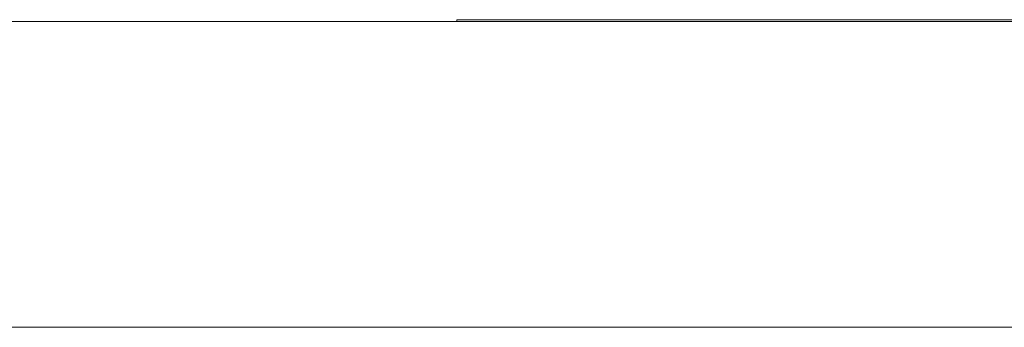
# Model space of a CAD drawing. Header units: inches. Extents: x -30 to 641, y 180 to 601.
# Tile 70 of 234: x 55.93 to 61.09, y 440.87 to 442.48. Entities that reach past the tile are written whole.
import ezdxf

# ---------------------------------------------------------------- set-up
doc = ezdxf.new("R2010")
doc.units = ezdxf.units.IN
doc.header["$MEASUREMENT"] = 0
doc.layers.add('1', color=7, linetype='Continuous')

# ---------------------------------------------------------------- blocks, each defined once
blk = doc.blocks.new('block 2074')
at = {"layer": '1', "color": 155, "lineweight": 18, "true_color": 0x4c7299}
blk.add_lwpolyline([(155.5019, 442.474), (23.9375, 442.474)], dxfattribs=at)
blk = doc.blocks.new('block 2248')
at = {"layer": '1', "color": 155, "lineweight": 18, "true_color": 0x4c7299}
blk.add_lwpolyline([(58.2212, 442.484), (96.2212, 442.484)], dxfattribs=at)
blk = doc.blocks.new('block 2306')
at = {"layer": '1', "color": 155, "lineweight": 18, "true_color": 0x4c7299}
blk.add_lwpolyline([(155.5019, 440.874), (23.9375, 440.874)], dxfattribs=at)
blk = doc.blocks.new('block 2453')
at = {"layer": '1', "color": 155, "lineweight": 18, "true_color": 0x4c7299}
blk.add_lwpolyline([(58.2212, 442.484), (58.2212, 442.474)], dxfattribs=at)
blk = doc.blocks.new('block 2528')
at = {"layer": '1', "color": 18, "lineweight": 13, "true_color": 0x4c0000}
blk.add_lwpolyline([(155.5019, 442.474), (23.9375, 442.474)], dxfattribs=at)
blk = doc.blocks.new('block 2559')
at = {"layer": '1', "color": 18, "lineweight": 13, "true_color": 0x4c0000}
blk.add_lwpolyline([(155.5019, 442.474), (23.9375, 442.474)], dxfattribs=at)
blk = doc.blocks.new('block 2622')
at = {"layer": '1', "color": 18, "lineweight": 13, "true_color": 0x4c0000}
blk.add_lwpolyline([(12.5988, 442.474), (144.1632, 442.474)], dxfattribs=at)
blk = doc.blocks.new('block 2630')
at = {"layer": '1', "color": 18, "lineweight": 13, "true_color": 0x4c0000}
blk.add_lwpolyline([(60.5948, 442.474), (60.9948, 442.474)], dxfattribs=at)
blk = doc.blocks.new('block 2674')
at = {"layer": '1', "color": 18, "lineweight": 13, "true_color": 0x4c0000}
blk.add_lwpolyline([(12.5988, 442.474), (144.1632, 442.474)], dxfattribs=at)
blk = doc.blocks.new('block 2685')
at = {"layer": '1', "color": 18, "lineweight": 13, "true_color": 0x4c0000}
blk.add_lwpolyline([(60.5948, 442.474), (60.9948, 442.474)], dxfattribs=at)
blk = doc.blocks.new('block 7520')
at = {"layer": '1', "color": 18, "lineweight": 13, "true_color": 0x4c0000}
blk.add_open_spline([(61.4115, 442.474), (61.3514, 442.474), (61.2913, 442.474), (61.2313, 442.474), (61.0816, 442.474), (60.9319, 442.474), (60.7822, 442.474), (61.1422, 442.474), (61.5022, 442.474), (61.8623, 442.474), (61.712, 442.474), (61.5617, 442.474), (61.4115, 442.474)], degree=3, knots=[0, 0, 0, 0, 1, 1, 1, 2, 2, 2, 3, 3, 3, 4, 4, 4, 4], dxfattribs=at)
blk = doc.blocks.new('block 7538')
at = {"layer": '1', "color": 18, "lineweight": 13, "true_color": 0x4c0000}
blk.add_open_spline([(60.8112, 442.474), (60.5273, 442.474), (60.2434, 442.474), (59.9595, 442.474), (60.0196, 442.474), (60.0796, 442.474), (60.1397, 442.474), (60.3635, 442.474), (60.5873, 442.474), (60.8112, 442.474)], degree=3, knots=[0, 0, 0, 0, 1, 1, 1, 2, 2, 2, 3, 3, 3, 3], dxfattribs=at)
blk = doc.blocks.new('block 7547')
at = {"layer": '1', "color": 18, "lineweight": 13, "true_color": 0x4c0000}
blk.add_open_spline([(61.0091, 442.474), (60.6401, 442.474), (60.2711, 442.474), (59.9021, 442.474), (60.1412, 442.474), (60.3803, 442.474), (60.6195, 442.474), (60.6702, 442.474), (60.7187, 442.474), (60.7645, 442.474), (60.5041, 442.474), (60.2438, 442.474), (59.9834, 442.474), (60.3177, 442.474), (60.6519, 442.474), (60.9862, 442.474), (60.7242, 442.474), (60.4621, 442.474), (60.1992, 442.474), (60.1718, 442.474), (60.1435, 442.474), (60.1152, 442.474), (60.4132, 442.474), (60.7112, 442.474), (61.0092, 442.474)], degree=3, knots=[0, 0, 0, 0, 1, 1, 1, 2, 2, 2, 3, 3, 3, 4, 4, 4, 5, 5, 5, 6, 6, 6, 7, 7, 7, 8, 8, 8, 8], dxfattribs=at)
blk = doc.blocks.new('block 7551')
at = {"layer": '1', "color": 18, "lineweight": 13, "true_color": 0x4c0000}
for points in [[(152.4615, 442.474), (133.7592, 442.474), (58.9499, 442.474), (40.2476, 442.474)], [(39.6623, 442.474), (114.4716, 442.474), (133.1739, 442.474), (142.525, 442.474)]]:
    blk.add_lwpolyline(points, dxfattribs=at)
blk = doc.blocks.new('block 7570')
at = {"layer": '1', "color": 18, "lineweight": 13, "true_color": 0x4c0000}
blk.add_open_spline([(59.4045, 442.474), (59.4091, 442.474), (59.415, 442.474), (59.415, 442.474), (59.415, 442.474), (59.4233, 442.474), (59.4233, 442.474), (59.4233, 442.474), (59.434, 442.474), (59.434, 442.474), (59.434, 442.474), (59.4469, 442.474), (59.4469, 442.474), (59.4469, 442.474), (59.4619, 442.474), (59.4619, 442.474), (59.4619, 442.474), (59.4786, 442.474), (59.4786, 442.474), (59.4786, 442.474), (59.4968, 442.474), (59.4968, 442.474), (59.4968, 442.474), (59.5162, 442.474), (59.5162, 442.474), (59.5162, 442.474), (59.5365, 442.474), (59.5365, 442.474), (59.5365, 442.474), (59.558, 442.474), (59.558, 442.474), (59.558, 442.474), (59.5809, 442.474), (59.5809, 442.474), (59.5809, 442.474), (59.6049, 442.474), (59.6049, 442.474), (59.6049, 442.474), (59.6547, 442.474), (59.6547, 442.474), (59.6547, 442.474), (59.7044, 442.474), (59.7044, 442.474), (59.7044, 442.474), (59.7284, 442.474), (59.7284, 442.474), (59.7284, 442.474), (59.7513, 442.474), (59.7513, 442.474), (59.7513, 442.474), (59.7728, 442.474), (59.7728, 442.474), (59.7728, 442.474), (59.7931, 442.474), (59.7931, 442.474), (59.7931, 442.474), (59.8125, 442.474), (59.8125, 442.474), (59.8125, 442.474), (59.8307, 442.474), (59.8307, 442.474), (59.8307, 442.474), (59.8474, 442.474), (59.8474, 442.474), (59.8474, 442.474), (59.8624, 442.474), (59.8624, 442.474), (59.8624, 442.474), (59.8753, 442.474), (59.8753, 442.474), (59.8753, 442.474), (59.886, 442.474), (59.886, 442.474), (59.886, 442.474), (59.8943, 442.474), (59.8943, 442.474), (59.8943, 442.474), (59.9002, 442.474), (59.9002, 442.474), (59.9002, 442.474), (59.8943, 442.474), (59.8943, 442.474), (59.8943, 442.474), (59.886, 442.474), (59.886, 442.474), (59.886, 442.474), (59.8753, 442.474), (59.8753, 442.474), (59.8753, 442.474), (59.8624, 442.474), (59.8624, 442.474), (59.8624, 442.474), (59.8474, 442.474), (59.8474, 442.474), (59.8474, 442.474), (59.8307, 442.474), (59.8307, 442.474), (59.8307, 442.474), (59.8125, 442.474), (59.8125, 442.474), (59.8125, 442.474), (59.7931, 442.474), (59.7931, 442.474), (59.7931, 442.474), (59.7728, 442.474), (59.7728, 442.474), (59.7728, 442.474), (59.7513, 442.474), (59.7513, 442.474), (59.7513, 442.474), (59.7284, 442.474), (59.7284, 442.474), (59.7284, 442.474), (59.7044, 442.474), (59.7044, 442.474), (59.7044, 442.474), (59.6547, 442.474), (59.6547, 442.474), (59.6547, 442.474), (59.6049, 442.474), (59.6049, 442.474), (59.6049, 442.474), (59.5809, 442.474), (59.5809, 442.474), (59.5809, 442.474), (59.558, 442.474), (59.558, 442.474), (59.558, 442.474), (59.5365, 442.474), (59.5365, 442.474), (59.5365, 442.474), (59.5162, 442.474), (59.5162, 442.474), (59.5162, 442.474), (59.4968, 442.474), (59.4968, 442.474), (59.4968, 442.474), (59.4786, 442.474), (59.4786, 442.474), (59.4786, 442.474), (59.4619, 442.474), (59.4619, 442.474), (59.4619, 442.474), (59.4469, 442.474), (59.4469, 442.474), (59.4469, 442.474), (59.434, 442.474), (59.434, 442.474), (59.434, 442.474), (59.4233, 442.474), (59.4233, 442.474), (59.4233, 442.474), (59.415, 442.474), (59.415, 442.474), (59.415, 442.474), (59.4091, 442.474), (59.4091, 442.474)], degree=3, knots=[0, 0, 0, 0, 1, 1, 1, 2, 2, 2, 3, 3, 3, 4, 4, 4, 5, 5, 5, 6, 6, 6, 7, 7, 7, 8, 8, 8, 9, 9, 9, 10, 10, 10, 11, 11, 11, 12, 12, 12, 13, 13, 13, 14, 14, 14, 15, 15, 15, 16, 16, 16, 17, 17, 17, 18, 18, 18, 19, 19, 19, 20, 20, 20, 21, 21, 21, 22, 22, 22, 23, 23, 23, 24, 24, 24, 25, 25, 25, 26, 26, 26, 27, 27, 27, 28, 28, 28, 29, 29, 29, 30, 30, 30, 31, 31, 31, 32, 32, 32, 33, 33, 33, 34, 34, 34, 35, 35, 35, 36, 36, 36, 37, 37, 37, 38, 38, 38, 39, 39, 39, 40, 40, 40, 41, 41, 41, 42, 42, 42, 43, 43, 43, 44, 44, 44, 45, 45, 45, 46, 46, 46, 47, 47, 47, 48, 48, 48, 49, 49, 49, 50, 50, 50, 51, 51, 51, 52, 52, 52, 52], dxfattribs=at)
blk = doc.blocks.new('block 7709')
at = {"layer": '1', "color": 252, "lineweight": 13, "true_color": 0x848484}
blk.add_open_spline([(56.5378, 442.474), (56.5424, 442.474), (56.5483, 442.474), (56.5483, 442.474), (56.5483, 442.474), (56.5566, 442.474), (56.5566, 442.474), (56.5566, 442.474), (56.5673, 442.474), (56.5673, 442.474), (56.5673, 442.474), (56.5802, 442.474), (56.5802, 442.474), (56.5802, 442.474), (56.5952, 442.474), (56.5952, 442.474), (56.5952, 442.474), (56.6119, 442.474), (56.6119, 442.474), (56.6119, 442.474), (56.6301, 442.474), (56.6301, 442.474), (56.6301, 442.474), (56.6495, 442.474), (56.6495, 442.474), (56.6495, 442.474), (56.6698, 442.474), (56.6698, 442.474), (56.6698, 442.474), (56.6913, 442.474), (56.6913, 442.474), (56.6913, 442.474), (56.7142, 442.474), (56.7142, 442.474), (56.7142, 442.474), (56.7382, 442.474), (56.7382, 442.474), (56.7382, 442.474), (56.788, 442.474), (56.788, 442.474), (56.788, 442.474), (56.8377, 442.474), (56.8377, 442.474), (56.8377, 442.474), (56.8617, 442.474), (56.8617, 442.474), (56.8617, 442.474), (56.8846, 442.474), (56.8846, 442.474), (56.8846, 442.474), (56.9061, 442.474), (56.9061, 442.474), (56.9061, 442.474), (56.9264, 442.474), (56.9264, 442.474), (56.9264, 442.474), (56.9458, 442.474), (56.9458, 442.474), (56.9458, 442.474), (56.964, 442.474), (56.964, 442.474), (56.964, 442.474), (56.9807, 442.474), (56.9807, 442.474), (56.9807, 442.474), (56.9957, 442.474), (56.9957, 442.474), (56.9957, 442.474), (57.0086, 442.474), (57.0086, 442.474), (57.0086, 442.474), (57.0193, 442.474), (57.0193, 442.474), (57.0193, 442.474), (57.0276, 442.474), (57.0276, 442.474), (57.0276, 442.474), (57.0335, 442.474), (57.0335, 442.474), (57.0335, 442.474), (57.0276, 442.474), (57.0276, 442.474), (57.0276, 442.474), (57.0193, 442.474), (57.0193, 442.474), (57.0193, 442.474), (57.0086, 442.474), (57.0086, 442.474), (57.0086, 442.474), (56.9957, 442.474), (56.9957, 442.474), (56.9957, 442.474), (56.9807, 442.474), (56.9807, 442.474), (56.9807, 442.474), (56.964, 442.474), (56.964, 442.474), (56.964, 442.474), (56.9458, 442.474), (56.9458, 442.474), (56.9458, 442.474), (56.9264, 442.474), (56.9264, 442.474), (56.9264, 442.474), (56.9061, 442.474), (56.9061, 442.474), (56.9061, 442.474), (56.8846, 442.474), (56.8846, 442.474), (56.8846, 442.474), (56.8617, 442.474), (56.8617, 442.474), (56.8617, 442.474), (56.8377, 442.474), (56.8377, 442.474), (56.8377, 442.474), (56.788, 442.474), (56.788, 442.474), (56.788, 442.474), (56.7382, 442.474), (56.7382, 442.474), (56.7382, 442.474), (56.7142, 442.474), (56.7142, 442.474), (56.7142, 442.474), (56.6913, 442.474), (56.6913, 442.474), (56.6913, 442.474), (56.6698, 442.474), (56.6698, 442.474), (56.6698, 442.474), (56.6495, 442.474), (56.6495, 442.474), (56.6495, 442.474), (56.6301, 442.474), (56.6301, 442.474), (56.6301, 442.474), (56.6119, 442.474), (56.6119, 442.474), (56.6119, 442.474), (56.5952, 442.474), (56.5952, 442.474), (56.5952, 442.474), (56.5802, 442.474), (56.5802, 442.474), (56.5802, 442.474), (56.5673, 442.474), (56.5673, 442.474), (56.5673, 442.474), (56.5566, 442.474), (56.5566, 442.474), (56.5566, 442.474), (56.5483, 442.474), (56.5483, 442.474), (56.5483, 442.474), (56.5424, 442.474), (56.5424, 442.474)], degree=3, knots=[0, 0, 0, 0, 1, 1, 1, 2, 2, 2, 3, 3, 3, 4, 4, 4, 5, 5, 5, 6, 6, 6, 7, 7, 7, 8, 8, 8, 9, 9, 9, 10, 10, 10, 11, 11, 11, 12, 12, 12, 13, 13, 13, 14, 14, 14, 15, 15, 15, 16, 16, 16, 17, 17, 17, 18, 18, 18, 19, 19, 19, 20, 20, 20, 21, 21, 21, 22, 22, 22, 23, 23, 23, 24, 24, 24, 25, 25, 25, 26, 26, 26, 27, 27, 27, 28, 28, 28, 29, 29, 29, 30, 30, 30, 31, 31, 31, 32, 32, 32, 33, 33, 33, 34, 34, 34, 35, 35, 35, 36, 36, 36, 37, 37, 37, 38, 38, 38, 39, 39, 39, 40, 40, 40, 41, 41, 41, 42, 42, 42, 43, 43, 43, 44, 44, 44, 45, 45, 45, 46, 46, 46, 47, 47, 47, 48, 48, 48, 49, 49, 49, 50, 50, 50, 51, 51, 51, 52, 52, 52, 52], dxfattribs=at)
blk = doc.blocks.new('block 7934')
at = {"layer": '1', "color": 18, "lineweight": 13, "true_color": 0x4c0000}
blk.add_open_spline([(57.8196, 442.474), (57.9863, 442.474), (58.153, 442.474), (58.3197, 442.474)], degree=3, dxfattribs=at)
blk = doc.blocks.new('block 7937')
at = {"layer": '1', "color": 18, "lineweight": 13, "true_color": 0x4c0000}
blk.add_open_spline([(57.8211, 442.474), (57.9878, 442.474), (58.1545, 442.474), (58.3212, 442.474)], degree=3, dxfattribs=at)
blk = doc.blocks.new('block 7952')
at = {"layer": '1', "color": 18, "lineweight": 13, "true_color": 0x4c0000}
blk.add_open_spline([(57.8196, 442.474), (57.9863, 442.474), (58.153, 442.474), (58.3197, 442.474)], degree=3, dxfattribs=at)
blk = doc.blocks.new('block 7955')
at = {"layer": '1', "color": 18, "lineweight": 13, "true_color": 0x4c0000}
blk.add_open_spline([(57.8211, 442.474), (57.9878, 442.474), (58.1545, 442.474), (58.3212, 442.474)], degree=3, dxfattribs=at)
blk = doc.blocks.new('block 8000')
at = {"layer": '1', "color": 18, "lineweight": 13, "true_color": 0x4c0000}
blk.add_open_spline([(60.4325, 442.474), (60.5213, 442.474), (60.6101, 442.474), (60.699, 442.474), (60.7871, 442.474), (60.8498, 442.474), (60.8868, 442.474), (60.9238, 442.474), (60.9424, 442.474), (60.9424, 442.474), (60.9424, 442.474), (60.9316, 442.474), (60.9097, 442.474), (60.8877, 442.474), (60.8591, 442.474), (60.8235, 442.474), (60.8005, 442.474), (60.758, 442.474), (60.6963, 442.474), (60.6084, 442.474), (60.5205, 442.474), (60.4325, 442.474)], degree=3, knots=[0, 0, 0, 0, 1, 1, 1, 2, 2, 2, 3, 3, 3, 4, 4, 4, 5, 5, 5, 6, 6, 6, 7, 7, 7, 7], dxfattribs=at)
blk = doc.blocks.new('block 8005')
at = {"layer": '1', "color": 18, "lineweight": 13, "true_color": 0x4c0000}
blk.add_open_spline([(60.4325, 442.474), (60.387, 442.474), (60.3414, 442.474), (60.2959, 442.474), (60.4256, 442.474), (60.5553, 442.474), (60.685, 442.474), (60.7533, 442.474), (60.8058, 442.474), (60.8419, 442.474), (60.8926, 442.474), (60.9348, 442.474), (60.9691, 442.474), (61.0034, 442.474), (61.0308, 442.474), (61.0519, 442.474), (61.0731, 442.474), (61.083, 442.474), (61.083, 442.474), (61.083, 442.474), (61.0551, 442.474), (60.9994, 442.474), (60.9438, 442.474), (60.8427, 442.474), (60.6968, 442.474), (60.6087, 442.474), (60.5206, 442.474), (60.4325, 442.474)], degree=3, knots=[0, 0, 0, 0, 1, 1, 1, 2, 2, 2, 3, 3, 3, 4, 4, 4, 5, 5, 5, 6, 6, 6, 7, 7, 7, 8, 8, 8, 9, 9, 9, 9], dxfattribs=at)
blk = doc.blocks.new('block 8010')
at = {"layer": '1', "color": 18, "lineweight": 13, "true_color": 0x4c0000}
blk.add_open_spline([(60.1337, 442.474), (59.9188, 442.474), (59.704, 442.474), (59.4892, 442.474), (59.5347, 442.474), (59.5801, 442.474), (59.6256, 442.474), (59.795, 442.474), (59.9643, 442.474), (60.1337, 442.474)], degree=3, knots=[0, 0, 0, 0, 1, 1, 1, 2, 2, 2, 3, 3, 3, 3], dxfattribs=at)
blk = doc.blocks.new('block 8014')
at = {"layer": '1', "color": 18, "lineweight": 13, "true_color": 0x4c0000}
blk.add_open_spline([(61.4143, 442.474), (61.1527, 442.474), (60.8911, 442.474), (60.6295, 442.474), (60.8829, 442.474), (61.1364, 442.474), (61.3899, 442.474), (61.1828, 442.474), (60.9757, 442.474), (60.7686, 442.474), (60.9626, 442.474), (61.1566, 442.474), (61.3506, 442.474), (61.1566, 442.474), (60.9626, 442.474), (60.7686, 442.474), (60.9838, 442.474), (61.1991, 442.474), (61.4143, 442.474)], degree=3, knots=[0, 0, 0, 0, 1, 1, 1, 2, 2, 2, 3, 3, 3, 4, 4, 4, 5, 5, 5, 6, 6, 6, 6], dxfattribs=at)
blk = doc.blocks.new('block 8021')
at = {"layer": '1', "color": 18, "lineweight": 13, "true_color": 0x4c0000}
blk.add_open_spline([(59.7069, 442.474), (59.8066, 442.474), (59.9064, 442.474), (60.0061, 442.474), (60.0696, 442.474), (60.1194, 442.474), (60.1552, 442.474), (60.1912, 442.474), (60.2184, 442.474), (60.237, 442.474), (60.2558, 442.474), (60.2649, 442.474), (60.2649, 442.474), (60.2649, 442.474), (60.2469, 442.474), (60.2109, 442.474), (60.1748, 442.474), (60.1178, 442.474), (60.0397, 442.474), (59.9288, 442.474), (59.8179, 442.474), (59.7069, 442.474)], degree=3, knots=[0, 0, 0, 0, 1, 1, 1, 2, 2, 2, 3, 3, 3, 4, 4, 4, 5, 5, 5, 6, 6, 6, 7, 7, 7, 7], dxfattribs=at)
blk = doc.blocks.new('block 8026')
at = {"layer": '1', "color": 18, "lineweight": 13, "true_color": 0x4c0000}
blk.add_open_spline([(59.7069, 442.474), (59.6605, 442.474), (59.614, 442.474), (59.5675, 442.474), (59.7231, 442.474), (59.8786, 442.474), (60.0341, 442.474), (60.1277, 442.474), (60.199, 442.474), (60.2477, 442.474), (60.2967, 442.474), (60.3354, 442.474), (60.3647, 442.474), (60.3941, 442.474), (60.4083, 442.474), (60.4083, 442.474), (60.4083, 442.474), (60.3844, 442.474), (60.336, 442.474), (60.2876, 442.474), (60.213, 442.474), (60.1121, 442.474), (60.149, 442.474), (60.177, 442.474), (60.1961, 442.474), (60.2367, 442.474), (60.2752, 442.474), (60.3115, 442.474), (60.3732, 442.474), (60.4334, 442.474), (60.4944, 442.474), (60.4361, 442.474), (60.3778, 442.474), (60.3195, 442.474), (60.2732, 442.474), (60.2268, 442.474), (60.1804, 442.474), (60.1401, 442.474), (60.1062, 442.474), (60.0798, 442.474), (60.0536, 442.474), (60.03, 442.474), (60.0093, 442.474), (59.9884, 442.474), (59.9674, 442.474), (59.9458, 442.474), (59.93, 442.474), (59.9041, 442.474), (59.8684, 442.474), (59.8145, 442.474), (59.7607, 442.474), (59.7069, 442.474)], degree=3, knots=[0, 0, 0, 0, 1, 1, 1, 2, 2, 2, 3, 3, 3, 4, 4, 4, 5, 5, 5, 6, 6, 6, 7, 7, 7, 8, 8, 8, 9, 9, 9, 10, 10, 10, 11, 11, 11, 12, 12, 12, 13, 13, 13, 14, 14, 14, 15, 15, 15, 16, 16, 16, 17, 17, 17, 17], dxfattribs=at)
blk = doc.blocks.new('block 8061')
at = {"layer": '1', "color": 18, "lineweight": 13, "true_color": 0x4c0000}
blk.add_open_spline([(59.4045, 442.474), (59.4091, 442.474), (59.415, 442.474), (59.415, 442.474), (59.415, 442.474), (59.4233, 442.474), (59.4233, 442.474), (59.4233, 442.474), (59.434, 442.474), (59.434, 442.474), (59.434, 442.474), (59.4469, 442.474), (59.4469, 442.474), (59.4469, 442.474), (59.4619, 442.474), (59.4619, 442.474), (59.4619, 442.474), (59.4786, 442.474), (59.4786, 442.474), (59.4786, 442.474), (59.4968, 442.474), (59.4968, 442.474), (59.4968, 442.474), (59.5162, 442.474), (59.5162, 442.474), (59.5162, 442.474), (59.5365, 442.474), (59.5365, 442.474), (59.5365, 442.474), (59.558, 442.474), (59.558, 442.474), (59.558, 442.474), (59.5809, 442.474), (59.5809, 442.474), (59.5809, 442.474), (59.6049, 442.474), (59.6049, 442.474), (59.6049, 442.474), (59.6547, 442.474), (59.6547, 442.474), (59.6547, 442.474), (59.7044, 442.474), (59.7044, 442.474), (59.7044, 442.474), (59.7284, 442.474), (59.7284, 442.474), (59.7284, 442.474), (59.7513, 442.474), (59.7513, 442.474), (59.7513, 442.474), (59.7728, 442.474), (59.7728, 442.474), (59.7728, 442.474), (59.7931, 442.474), (59.7931, 442.474), (59.7931, 442.474), (59.8125, 442.474), (59.8125, 442.474), (59.8125, 442.474), (59.8307, 442.474), (59.8307, 442.474), (59.8307, 442.474), (59.8474, 442.474), (59.8474, 442.474), (59.8474, 442.474), (59.8624, 442.474), (59.8624, 442.474), (59.8624, 442.474), (59.8753, 442.474), (59.8753, 442.474), (59.8753, 442.474), (59.886, 442.474), (59.886, 442.474), (59.886, 442.474), (59.8943, 442.474), (59.8943, 442.474), (59.8943, 442.474), (59.9002, 442.474), (59.9002, 442.474), (59.9002, 442.474), (59.8943, 442.474), (59.8943, 442.474), (59.8943, 442.474), (59.886, 442.474), (59.886, 442.474), (59.886, 442.474), (59.8753, 442.474), (59.8753, 442.474), (59.8753, 442.474), (59.8624, 442.474), (59.8624, 442.474), (59.8624, 442.474), (59.8474, 442.474), (59.8474, 442.474), (59.8474, 442.474), (59.8307, 442.474), (59.8307, 442.474), (59.8307, 442.474), (59.8125, 442.474), (59.8125, 442.474), (59.8125, 442.474), (59.7931, 442.474), (59.7931, 442.474), (59.7931, 442.474), (59.7728, 442.474), (59.7728, 442.474), (59.7728, 442.474), (59.7513, 442.474), (59.7513, 442.474), (59.7513, 442.474), (59.7284, 442.474), (59.7284, 442.474), (59.7284, 442.474), (59.7044, 442.474), (59.7044, 442.474), (59.7044, 442.474), (59.6547, 442.474), (59.6547, 442.474), (59.6547, 442.474), (59.6049, 442.474), (59.6049, 442.474), (59.6049, 442.474), (59.5809, 442.474), (59.5809, 442.474), (59.5809, 442.474), (59.558, 442.474), (59.558, 442.474), (59.558, 442.474), (59.5365, 442.474), (59.5365, 442.474), (59.5365, 442.474), (59.5162, 442.474), (59.5162, 442.474), (59.5162, 442.474), (59.4968, 442.474), (59.4968, 442.474), (59.4968, 442.474), (59.4786, 442.474), (59.4786, 442.474), (59.4786, 442.474), (59.4619, 442.474), (59.4619, 442.474), (59.4619, 442.474), (59.4469, 442.474), (59.4469, 442.474), (59.4469, 442.474), (59.434, 442.474), (59.434, 442.474), (59.434, 442.474), (59.4233, 442.474), (59.4233, 442.474), (59.4233, 442.474), (59.415, 442.474), (59.415, 442.474), (59.415, 442.474), (59.4091, 442.474), (59.4091, 442.474)], degree=3, knots=[0, 0, 0, 0, 1, 1, 1, 2, 2, 2, 3, 3, 3, 4, 4, 4, 5, 5, 5, 6, 6, 6, 7, 7, 7, 8, 8, 8, 9, 9, 9, 10, 10, 10, 11, 11, 11, 12, 12, 12, 13, 13, 13, 14, 14, 14, 15, 15, 15, 16, 16, 16, 17, 17, 17, 18, 18, 18, 19, 19, 19, 20, 20, 20, 21, 21, 21, 22, 22, 22, 23, 23, 23, 24, 24, 24, 25, 25, 25, 26, 26, 26, 27, 27, 27, 28, 28, 28, 29, 29, 29, 30, 30, 30, 31, 31, 31, 32, 32, 32, 33, 33, 33, 34, 34, 34, 35, 35, 35, 36, 36, 36, 37, 37, 37, 38, 38, 38, 39, 39, 39, 40, 40, 40, 41, 41, 41, 42, 42, 42, 43, 43, 43, 44, 44, 44, 45, 45, 45, 46, 46, 46, 47, 47, 47, 48, 48, 48, 49, 49, 49, 50, 50, 50, 51, 51, 51, 52, 52, 52, 52], dxfattribs=at)
blk = doc.blocks.new('block 8316')
at = {"layer": '1', "color": 252, "lineweight": 13, "true_color": 0x848484}
blk.add_open_spline([(56.5378, 442.474), (56.5424, 442.474), (56.5483, 442.474), (56.5483, 442.474), (56.5483, 442.474), (56.5566, 442.474), (56.5566, 442.474), (56.5566, 442.474), (56.5673, 442.474), (56.5673, 442.474), (56.5673, 442.474), (56.5802, 442.474), (56.5802, 442.474), (56.5802, 442.474), (56.5952, 442.474), (56.5952, 442.474), (56.5952, 442.474), (56.6119, 442.474), (56.6119, 442.474), (56.6119, 442.474), (56.6301, 442.474), (56.6301, 442.474), (56.6301, 442.474), (56.6495, 442.474), (56.6495, 442.474), (56.6495, 442.474), (56.6698, 442.474), (56.6698, 442.474), (56.6698, 442.474), (56.6913, 442.474), (56.6913, 442.474), (56.6913, 442.474), (56.7142, 442.474), (56.7142, 442.474), (56.7142, 442.474), (56.7382, 442.474), (56.7382, 442.474), (56.7382, 442.474), (56.788, 442.474), (56.788, 442.474), (56.788, 442.474), (56.8377, 442.474), (56.8377, 442.474), (56.8377, 442.474), (56.8617, 442.474), (56.8617, 442.474), (56.8617, 442.474), (56.8846, 442.474), (56.8846, 442.474), (56.8846, 442.474), (56.9061, 442.474), (56.9061, 442.474), (56.9061, 442.474), (56.9264, 442.474), (56.9264, 442.474), (56.9264, 442.474), (56.9458, 442.474), (56.9458, 442.474), (56.9458, 442.474), (56.964, 442.474), (56.964, 442.474), (56.964, 442.474), (56.9807, 442.474), (56.9807, 442.474), (56.9807, 442.474), (56.9957, 442.474), (56.9957, 442.474), (56.9957, 442.474), (57.0086, 442.474), (57.0086, 442.474), (57.0086, 442.474), (57.0193, 442.474), (57.0193, 442.474), (57.0193, 442.474), (57.0276, 442.474), (57.0276, 442.474), (57.0276, 442.474), (57.0335, 442.474), (57.0335, 442.474), (57.0335, 442.474), (57.0276, 442.474), (57.0276, 442.474), (57.0276, 442.474), (57.0193, 442.474), (57.0193, 442.474), (57.0193, 442.474), (57.0086, 442.474), (57.0086, 442.474), (57.0086, 442.474), (56.9957, 442.474), (56.9957, 442.474), (56.9957, 442.474), (56.9807, 442.474), (56.9807, 442.474), (56.9807, 442.474), (56.964, 442.474), (56.964, 442.474), (56.964, 442.474), (56.9458, 442.474), (56.9458, 442.474), (56.9458, 442.474), (56.9264, 442.474), (56.9264, 442.474), (56.9264, 442.474), (56.9061, 442.474), (56.9061, 442.474), (56.9061, 442.474), (56.8846, 442.474), (56.8846, 442.474), (56.8846, 442.474), (56.8617, 442.474), (56.8617, 442.474), (56.8617, 442.474), (56.8377, 442.474), (56.8377, 442.474), (56.8377, 442.474), (56.788, 442.474), (56.788, 442.474), (56.788, 442.474), (56.7382, 442.474), (56.7382, 442.474), (56.7382, 442.474), (56.7142, 442.474), (56.7142, 442.474), (56.7142, 442.474), (56.6913, 442.474), (56.6913, 442.474), (56.6913, 442.474), (56.6698, 442.474), (56.6698, 442.474), (56.6698, 442.474), (56.6495, 442.474), (56.6495, 442.474), (56.6495, 442.474), (56.6301, 442.474), (56.6301, 442.474), (56.6301, 442.474), (56.6119, 442.474), (56.6119, 442.474), (56.6119, 442.474), (56.5952, 442.474), (56.5952, 442.474), (56.5952, 442.474), (56.5802, 442.474), (56.5802, 442.474), (56.5802, 442.474), (56.5673, 442.474), (56.5673, 442.474), (56.5673, 442.474), (56.5566, 442.474), (56.5566, 442.474), (56.5566, 442.474), (56.5483, 442.474), (56.5483, 442.474), (56.5483, 442.474), (56.5424, 442.474), (56.5424, 442.474)], degree=3, knots=[0, 0, 0, 0, 1, 1, 1, 2, 2, 2, 3, 3, 3, 4, 4, 4, 5, 5, 5, 6, 6, 6, 7, 7, 7, 8, 8, 8, 9, 9, 9, 10, 10, 10, 11, 11, 11, 12, 12, 12, 13, 13, 13, 14, 14, 14, 15, 15, 15, 16, 16, 16, 17, 17, 17, 18, 18, 18, 19, 19, 19, 20, 20, 20, 21, 21, 21, 22, 22, 22, 23, 23, 23, 24, 24, 24, 25, 25, 25, 26, 26, 26, 27, 27, 27, 28, 28, 28, 29, 29, 29, 30, 30, 30, 31, 31, 31, 32, 32, 32, 33, 33, 33, 34, 34, 34, 35, 35, 35, 36, 36, 36, 37, 37, 37, 38, 38, 38, 39, 39, 39, 40, 40, 40, 41, 41, 41, 42, 42, 42, 43, 43, 43, 44, 44, 44, 45, 45, 45, 46, 46, 46, 47, 47, 47, 48, 48, 48, 49, 49, 49, 50, 50, 50, 51, 51, 51, 52, 52, 52, 52], dxfattribs=at)

msp = doc.modelspace()

# ---------------------------------------------------------------- block references
at = {"layer": '1'}
for name in ['block 7551', 'block 2622', 'block 2674', 'block 2074', 'block 2528', 'block 2559', 'block 7709', 'block 8316', 'block 7934', 'block 7952', 'block 7937', 'block 7955', 'block 2248', 'block 2453', 'block 7570', 'block 8061', 'block 8010', 'block 8026', 'block 8021', 'block 7547', 'block 7538', 'block 8005', 'block 8000', 'block 2630', 'block 2685', 'block 8014', 'block 7520', 'block 2306']:
    msp.add_blockref(name, (0, 0), dxfattribs=at)

doc.saveas('drawing.dxf')
